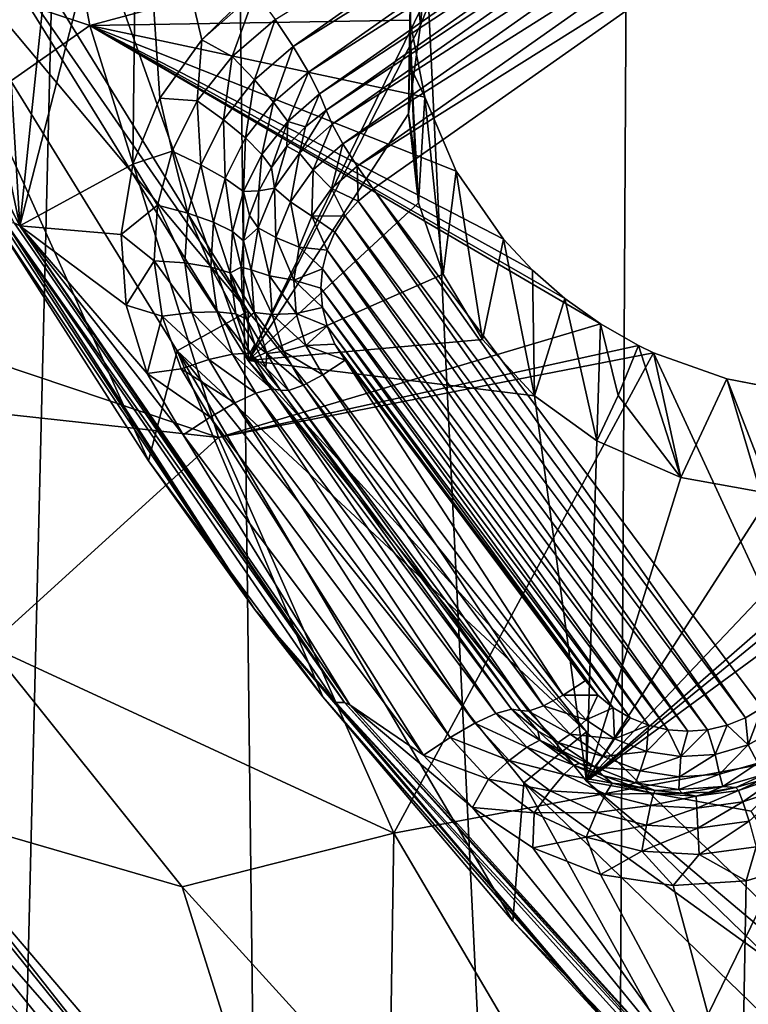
# Model space of a CAD drawing. Header units: metres. Extents: x -25 to 70, y -236 to 25.
# Tile 11 of 256: x -9.63 to -7.84, y -226.93 to -224.52. Entities that reach past the tile are written whole.
import ezdxf

# ---------------------------------------------------------------- set-up
doc = ezdxf.new("R2010")
doc.units = ezdxf.units.M
doc.layers.add('solid_10481002', color=7, linetype='CONTINUOUS')

msp = doc.modelspace()

# ---------------------------------------------------------------- linework, layer by layer
at = {"layer": 'solid_10481002'}
for points in [[(-9.742725, -232.368683, 242.191055), (-9.241827, -211.757874, 326.491302), (-10.32458, -210.880234, 326.272522)], [(-9.742725, -232.368683, 242.191055), (-8.985071, -232.939255, 242.333298), (-9.241827, -211.757874, 326.491302)], [(-8.192473, -233.462189, 242.463654), (-8.077446, -212.536407, 326.685394), (-9.241827, -211.757874, 326.491302)], [(-8.985071, -232.939255, 242.333298), (-8.192473, -233.462189, 242.463654), (-9.241827, -211.757874, 326.491302)], [(-8.192473, -233.462189, 242.463654), (-7.368227, -233.935593, 242.581665), (-8.077446, -212.536407, 326.685394)], [(-7.368227, -233.935593, 242.581665), (-6.843808, -213.207275, 326.852631), (-8.077446, -212.536407, 326.685394)], [(-10.577964, -224.158936, 235.03154), (-9.653846, -223.49324, 234.196411), (-9.456491, -224.530609, 234.455048)], [(-9.456491, -224.530609, 234.455048), (-9.653846, -223.49324, 234.196411), (-8.666636, -224.318314, 233.986969)], [(-9.182152, -224.565979, 231.380295), (-9.339449, -223.898987, 231.214005), (-8.103075, -223.509186, 231.116806)], [(-9.050463, -224.449295, 231.351212), (-9.182152, -224.565979, 231.380295), (-8.103075, -223.509186, 231.116806)], [(-10.285816, -223.747253, 231.239914), (-10.270796, -223.756165, 231.178391), (-9.627599, -225.021683, 231.493927)], [(-9.641712, -225.014572, 231.555893), (-10.285816, -223.747253, 231.239914), (-9.627599, -225.021683, 231.493927)], [(-9.867597, -223.887543, 231.211151), (-9.627599, -225.021683, 231.493927), (-10.270796, -223.756165, 231.178391)], [(-8.958588, -224.582626, 231.339172), (-9.002769, -224.515701, 231.356232), (-7.906866, -223.841202, 231.154312)], [(-8.958588, -224.582626, 231.339172), (-7.906866, -223.841202, 231.154312), (-7.869548, -223.903595, 231.116394)], [(-9.867597, -223.887543, 231.211151), (-9.693659, -223.929993, 231.221725), (-9.627599, -225.021683, 231.493927)], [(-9.514134, -223.933777, 231.222672), (-9.339449, -223.898987, 231.214005), (-9.627599, -225.021683, 231.493927)], [(-9.351357, -224.870621, 231.456253), (-9.627599, -225.021683, 231.493927), (-9.339449, -223.898987, 231.214005)], [(-9.284524, -224.709122, 231.415985), (-9.351357, -224.870621, 231.456253), (-9.339449, -223.898987, 231.214005)], [(-9.182152, -224.565979, 231.380295), (-9.284524, -224.709122, 231.415985), (-9.339449, -223.898987, 231.214005)], [(-8.92127, -224.64502, 231.301254), (-8.958588, -224.582626, 231.339172), (-7.869548, -223.903595, 231.116394)], [(-8.92127, -224.64502, 231.301254), (-7.869548, -223.903595, 231.116394), (-7.84188, -223.956787, 231.060471)], [(-9.693659, -223.929993, 231.221725), (-9.514134, -223.933777, 231.222672), (-9.627599, -225.021683, 231.493927)], [(-8.893602, -224.698212, 231.245331), (-8.92127, -224.64502, 231.301254), (-7.84188, -223.956787, 231.060471)], [(-8.893602, -224.698212, 231.245331), (-7.84188, -223.956787, 231.060471), (-7.825968, -223.996674, 230.991013)], [(-8.893602, -224.698212, 231.245331), (-7.825968, -223.996674, 230.991013), (-8.87769, -224.738098, 231.175873)], [(-8.87769, -224.738098, 231.175873), (-7.825968, -223.996674, 230.991013), (-7.811432, -224.031418, 230.934387)], [(-8.863154, -224.772842, 231.119247), (-8.87769, -224.738098, 231.175873), (-7.811432, -224.031418, 230.934387)], [(-8.863154, -224.772842, 231.119247), (-7.811432, -224.031418, 230.934387), (-7.785167, -224.078964, 230.893127)], [(-8.836889, -224.820389, 231.077988), (-8.863154, -224.772842, 231.119247), (-7.785167, -224.078964, 230.893127)], [(-8.836889, -224.820389, 231.077988), (-7.785167, -224.078964, 230.893127), (-7.750251, -224.133698, 230.872238)], [(-9.068924, -225.230865, 233.411484), (-9.761904, -224.109909, 233.132004), (-9.951563, -224.176544, 233.148621)], [(-9.761904, -224.230865, 232.646851), (-9.761904, -224.109909, 233.132004), (-9.068924, -225.230865, 233.411484)], [(-8.801973, -224.875122, 231.057098), (-8.836889, -224.820389, 231.077988), (-7.750251, -224.133698, 230.872238)], [(-8.801973, -224.875122, 231.057098), (-7.750251, -224.133698, 230.872238), (-7.710786, -224.189209, 230.874115)], [(-8.666636, -224.318314, 233.986969), (-8.611403, -224.123932, 233.896225), (-8.646633, -224.529938, 232.72142)], [(-8.611403, -224.123932, 233.896225), (-8.565169, -224.325592, 232.670471), (-8.646633, -224.529938, 232.72142)], [(-10.577964, -224.158936, 235.03154), (-9.456491, -224.530609, 234.455048), (-10.326767, -225.141281, 235.275757)], [(-9.951563, -224.176544, 233.148621), (-9.699533, -224.993225, 231.77951), (-9.312508, -225.597122, 231.930084)], [(-9.24279, -225.327972, 233.435699), (-9.951563, -224.176544, 233.148621), (-9.312508, -225.597122, 231.930084)], [(-9.068924, -225.230865, 233.411484), (-9.951563, -224.176544, 233.148621), (-9.24279, -225.327972, 233.435699)], [(-8.801973, -224.875122, 231.057098), (-7.710786, -224.189209, 230.874115), (-8.762508, -224.930634, 231.058975)], [(-8.762508, -224.930634, 231.058975), (-7.710786, -224.189209, 230.874115), (-7.810176, -226.202469, 231.376083)], [(-9.761904, -224.230865, 232.646851), (-9.068924, -225.230865, 233.411484), (-9.068924, -225.351822, 232.926331)], [(-9.440068, -224.305099, 232.665359), (-9.761904, -224.230865, 232.646851), (-9.068924, -225.351822, 232.926331)], [(-9.440068, -224.305099, 232.665359), (-9.068924, -225.351822, 232.926331), (-8.565169, -224.325592, 232.670471)], [(-9.456491, -224.530609, 234.455048), (-8.666636, -224.318314, 233.986969), (-8.673043, -224.517395, 234.060989)], [(-8.646633, -224.529938, 232.72142), (-8.565169, -224.325592, 232.670471), (-9.068924, -225.351822, 232.926331)], [(-8.666636, -224.318314, 233.986969), (-8.646633, -224.529938, 232.72142), (-8.676094, -224.747162, 232.775574)], [(-8.673043, -224.517395, 234.060989), (-8.666636, -224.318314, 233.986969), (-8.676094, -224.747162, 232.775574)], [(-9.108108, -224.606522, 231.378891), (-9.182152, -224.565979, 231.380295), (-9.050463, -224.449295, 231.351212)], [(-9.108108, -224.606522, 231.378891), (-9.050463, -224.449295, 231.351212), (-9.002769, -224.515701, 231.356232)], [(-9.456491, -224.530609, 234.455048), (-8.673043, -224.517395, 234.060989), (-8.636093, -224.706161, 234.114441)], [(-9.108108, -224.606522, 231.378891), (-9.002769, -224.515701, 231.356232), (-9.052913, -224.663956, 231.359451)], [(-9.052913, -224.663956, 231.359451), (-9.002769, -224.515701, 231.356232), (-8.958588, -224.582626, 231.339172)], [(-8.658728, -224.859787, 233.118683), (-8.673043, -224.517395, 234.060989), (-8.676094, -224.747162, 232.775574)], [(-8.658728, -224.859787, 233.118683), (-8.669144, -224.636398, 233.742218), (-8.673043, -224.517395, 234.060989)], [(-8.636093, -224.706161, 234.114441), (-8.673043, -224.517395, 234.060989), (-8.669144, -224.636398, 233.742218)], [(-9.141116, -225.540146, 234.706757), (-10.326767, -225.141281, 235.275757), (-9.456491, -224.530609, 234.455048)], [(-9.456491, -224.530609, 234.455048), (-8.636093, -224.706161, 234.114441), (-8.558873, -224.887375, 234.149368)], [(-9.456491, -224.530609, 234.455048), (-8.558873, -224.887375, 234.149368), (-8.443457, -225.054321, 234.164383)], [(-9.456491, -224.530609, 234.455048), (-8.443457, -225.054321, 234.164383), (-8.372348, -225.130127, 234.164139)], [(-9.456491, -224.530609, 234.455048), (-8.372348, -225.130127, 234.164139), (-8.292934, -225.199554, 234.158615)], [(-9.456491, -224.530609, 234.455048), (-8.292934, -225.199554, 234.158615), (-8.206052, -225.261459, 234.147873)], [(-9.141116, -225.540146, 234.706757), (-9.456491, -224.530609, 234.455048), (-8.206052, -225.261459, 234.147873)], [(-8.676094, -224.747162, 232.775574), (-8.646633, -224.529938, 232.72142), (-9.068924, -225.351822, 232.926331)], [(-9.193161, -224.715546, 231.406067), (-9.284524, -224.709122, 231.415985), (-9.182152, -224.565979, 231.380295)], [(-9.193161, -224.715546, 231.406067), (-9.182152, -224.565979, 231.380295), (-9.108108, -224.606522, 231.378891)], [(-9.052913, -224.663956, 231.359451), (-8.958588, -224.582626, 231.339172), (-9.006291, -224.718323, 231.319534)], [(-9.006291, -224.718323, 231.319534), (-8.958588, -224.582626, 231.339172), (-8.92127, -224.64502, 231.301254)], [(-9.193161, -224.715546, 231.406067), (-9.108108, -224.606522, 231.378891), (-9.129073, -224.761581, 231.383789)], [(-9.108108, -224.606522, 231.378891), (-9.052913, -224.663956, 231.359451), (-9.129073, -224.761581, 231.383789)], [(-8.664233, -224.753571, 233.416168), (-8.651896, -224.964966, 232.82988), (-8.669144, -224.636398, 233.742218)], [(-8.636093, -224.706161, 234.114441), (-8.669144, -224.636398, 233.742218), (-8.651896, -224.964966, 232.82988)], [(-8.658728, -224.859787, 233.118683), (-8.664233, -224.753571, 233.416168), (-8.669144, -224.636398, 233.742218)], [(-9.129073, -224.761581, 231.383789), (-9.052913, -224.663956, 231.359451), (-9.07494, -224.80632, 231.341476)], [(-9.052913, -224.663956, 231.359451), (-9.006291, -224.718323, 231.319534), (-9.07494, -224.80632, 231.341476)], [(-9.006291, -224.718323, 231.319534), (-8.92127, -224.64502, 231.301254), (-8.971726, -224.765564, 231.262115)], [(-8.971726, -224.765564, 231.262115), (-8.92127, -224.64502, 231.301254), (-8.893602, -224.698212, 231.245331)], [(-9.254661, -224.838577, 231.436737), (-9.351357, -224.870621, 231.456253), (-9.284524, -224.709122, 231.415985)], [(-9.254661, -224.838577, 231.436737), (-9.284524, -224.709122, 231.415985), (-9.193161, -224.715546, 231.406067)], [(-9.254661, -224.838577, 231.436737), (-9.193161, -224.715546, 231.406067), (-9.184142, -224.87175, 231.411255)], [(-9.193161, -224.715546, 231.406067), (-9.129073, -224.761581, 231.383789), (-9.184142, -224.87175, 231.411255)], [(-8.928584, -224.779175, 231.186111), (-8.971726, -224.765564, 231.262115), (-8.893602, -224.698212, 231.245331)], [(-8.928584, -224.779175, 231.186111), (-8.893602, -224.698212, 231.245331), (-8.87769, -224.738098, 231.175873)], [(-8.636093, -224.706161, 234.114441), (-8.651896, -224.964966, 232.82988), (-8.590701, -225.140045, 232.873535)], [(-8.558873, -224.887375, 234.149368), (-8.636093, -224.706161, 234.114441), (-8.590701, -225.140045, 232.873535)], [(-9.07494, -224.80632, 231.341476), (-9.006291, -224.718323, 231.319534), (-9.034805, -224.84642, 231.282288)], [(-9.006291, -224.718323, 231.319534), (-8.971726, -224.765564, 231.262115), (-9.034805, -224.84642, 231.282288)], [(-8.942712, -224.843399, 231.136826), (-8.87769, -224.738098, 231.175873), (-8.863154, -224.772842, 231.119247)], [(-8.942712, -224.843399, 231.136826), (-8.928584, -224.779175, 231.186111), (-8.87769, -224.738098, 231.175873)], [(-9.184142, -224.87175, 231.411255), (-9.129073, -224.761581, 231.383789), (-9.124578, -224.905624, 231.366226)], [(-9.129073, -224.761581, 231.383789), (-9.07494, -224.80632, 231.341476), (-9.124578, -224.905624, 231.366226)], [(-8.651896, -224.964966, 232.82988), (-8.676094, -224.747162, 232.775574), (-9.068924, -225.351822, 232.926331)], [(-9.011723, -224.878784, 231.210938), (-9.034805, -224.84642, 231.282288), (-8.971726, -224.765564, 231.262115)], [(-8.973518, -224.82634, 231.197861), (-9.011723, -224.878784, 231.210938), (-8.971726, -224.765564, 231.262115)], [(-8.928584, -224.779175, 231.186111), (-8.973518, -224.82634, 231.197861), (-8.971726, -224.765564, 231.262115)], [(-8.658728, -224.859787, 233.118683), (-8.676094, -224.747162, 232.775574), (-8.651896, -224.964966, 232.82988)], [(-8.658728, -224.859787, 233.118683), (-8.651896, -224.964966, 232.82988), (-8.664233, -224.753571, 233.416168)], [(-8.942712, -224.843399, 231.136826), (-8.973518, -224.82634, 231.197861), (-8.928584, -224.779175, 231.186111)], [(-8.942712, -224.843399, 231.136826), (-8.863154, -224.772842, 231.119247), (-8.90906, -224.884384, 231.093948)], [(-8.90906, -224.884384, 231.093948), (-8.863154, -224.772842, 231.119247), (-8.836889, -224.820389, 231.077988)], [(-9.052771, -225.960785, 231.93808), (-9.699533, -224.993225, 231.77951), (-9.805727, -224.809555, 231.651047)], [(-9.052771, -225.960785, 231.93808), (-9.805727, -224.809555, 231.651047), (-9.664697, -225.011276, 231.623932)], [(-9.124578, -224.905624, 231.366226), (-9.07494, -224.80632, 231.341476), (-9.080416, -224.937668, 231.305023)], [(-9.07494, -224.80632, 231.341476), (-9.034805, -224.84642, 231.282288), (-9.080416, -224.937668, 231.305023)], [(-9.004093, -224.929367, 231.158264), (-9.011723, -224.878784, 231.210938), (-8.973518, -224.82634, 231.197861)], [(-9.004093, -224.929367, 231.158264), (-8.973518, -224.82634, 231.197861), (-8.942712, -224.843399, 231.136826)], [(-8.90906, -224.884384, 231.093948), (-8.836889, -224.820389, 231.077988), (-8.864326, -224.93042, 231.070877)], [(-8.864326, -224.93042, 231.070877), (-8.836889, -224.820389, 231.077988), (-8.801973, -224.875122, 231.057098)], [(-9.290241, -224.970886, 231.469727), (-9.351357, -224.870621, 231.456253), (-9.254661, -224.838577, 231.436737)], [(-9.290241, -224.970886, 231.469727), (-9.254661, -224.838577, 231.436737), (-9.216002, -224.990219, 231.440796)], [(-9.254661, -224.838577, 231.436737), (-9.184142, -224.87175, 231.411255), (-9.216002, -224.990219, 231.440796)], [(-9.042544, -224.935638, 231.225113), (-9.080416, -224.937668, 231.305023), (-9.034805, -224.84642, 231.282288)], [(-9.011723, -224.878784, 231.210938), (-9.042544, -224.935638, 231.225113), (-9.034805, -224.84642, 231.282288)], [(-9.004093, -224.929367, 231.158264), (-8.942712, -224.843399, 231.136826), (-8.964744, -224.962372, 231.113388)], [(-8.942712, -224.843399, 231.136826), (-8.90906, -224.884384, 231.093948), (-8.964744, -224.962372, 231.113388)], [(-9.351357, -224.870621, 231.456253), (-9.379436, -225.042633, 231.499146), (-9.627599, -225.021683, 231.493927)], [(-9.290241, -224.970886, 231.469727), (-9.379436, -225.042633, 231.499146), (-9.351357, -224.870621, 231.456253)], [(-9.216002, -224.990219, 231.440796), (-9.184142, -224.87175, 231.411255), (-9.153296, -225.012405, 231.392853)], [(-9.184142, -224.87175, 231.411255), (-9.124578, -224.905624, 231.366226), (-9.153296, -225.012405, 231.392853)], [(-9.004093, -224.929367, 231.158264), (-9.042544, -224.935638, 231.225113), (-9.011723, -224.878784, 231.210938)], [(-8.964744, -224.962372, 231.113388), (-8.90906, -224.884384, 231.093948), (-8.912435, -224.997803, 231.087677)], [(-8.90906, -224.884384, 231.093948), (-8.864326, -224.93042, 231.070877), (-8.912435, -224.997803, 231.087677)], [(-8.864326, -224.93042, 231.070877), (-8.801973, -224.875122, 231.057098), (-8.799099, -224.960907, 231.066513)], [(-8.801973, -224.875122, 231.057098), (-8.762508, -224.930634, 231.058975), (-8.799099, -224.960907, 231.066513)], [(-9.153296, -225.012405, 231.392853), (-9.124578, -224.905624, 231.366226), (-9.106804, -225.035782, 231.329498)], [(-9.124578, -224.905624, 231.366226), (-9.080416, -224.937668, 231.305023), (-9.106804, -225.035782, 231.329498)], [(-8.558873, -224.887375, 234.149368), (-8.590701, -225.140045, 232.873535), (-8.494726, -225.299774, 232.913361)], [(-8.443457, -225.054321, 234.164383), (-8.558873, -224.887375, 234.149368), (-8.494726, -225.299774, 232.913361)], [(-9.04422, -225.026428, 231.182465), (-9.042544, -224.935638, 231.225113), (-9.004093, -224.929367, 231.158264)], [(-9.04422, -225.026428, 231.182465), (-9.004093, -224.929367, 231.158264), (-9.001145, -225.05043, 231.135345)], [(-9.004093, -224.929367, 231.158264), (-8.964744, -224.962372, 231.113388), (-9.001145, -225.05043, 231.135345)], [(-8.912435, -224.997803, 231.087677), (-8.864326, -224.93042, 231.070877), (-8.830771, -224.99675, 231.075455)], [(-8.864326, -224.93042, 231.070877), (-8.799099, -224.960907, 231.066513), (-8.830771, -224.99675, 231.075455)], [(-8.799099, -224.960907, 231.066513), (-8.762508, -224.930634, 231.058975), (-7.85115, -226.226883, 231.382156)], [(-8.762508, -224.930634, 231.058975), (-7.810176, -226.202469, 231.376083), (-7.85115, -226.226883, 231.382156)], [(-9.080066, -225.058533, 231.255753), (-9.106804, -225.035782, 231.329498), (-9.080416, -224.937668, 231.305023)], [(-9.042544, -224.935638, 231.225113), (-9.065456, -224.995895, 231.240143), (-9.080416, -224.937668, 231.305023)], [(-9.065456, -224.995895, 231.240143), (-9.080066, -225.058533, 231.255753), (-9.080416, -224.937668, 231.305023)], [(-9.04422, -225.026428, 231.182465), (-9.065456, -224.995895, 231.240143), (-9.042544, -224.935638, 231.225113)], [(-6.277115, -224.942551, 232.824295), (-7.150802, -225.491455, 232.961151), (-8.239919, -226.382172, 233.183228)], [(-7.836515, -226.455627, 233.201538), (-6.277115, -224.942551, 232.824295), (-8.239919, -226.382172, 233.183228)], [(-9.298537, -225.107376, 231.503754), (-9.379436, -225.042633, 231.499146), (-9.290241, -224.970886, 231.469727)], [(-9.298537, -225.107376, 231.503754), (-9.290241, -224.970886, 231.469727), (-9.223432, -225.112442, 231.471268)], [(-9.290241, -224.970886, 231.469727), (-9.216002, -224.990219, 231.440796), (-9.223432, -225.112442, 231.471268)], [(-8.590701, -225.140045, 232.873535), (-8.651896, -224.964966, 232.82988), (-9.068924, -225.351822, 232.926331)], [(-9.001145, -225.05043, 231.135345), (-8.964744, -224.962372, 231.113388), (-8.943884, -225.073868, 231.106644)], [(-8.964744, -224.962372, 231.113388), (-8.912435, -224.997803, 231.087677), (-8.943884, -225.073868, 231.106644)], [(-8.830771, -224.99675, 231.075455), (-8.799099, -224.960907, 231.066513), (-7.896074, -226.245041, 231.386688)], [(-8.799099, -224.960907, 231.066513), (-7.85115, -226.226883, 231.382156), (-7.896074, -226.245041, 231.386688)], [(-9.052771, -225.960785, 231.93808), (-9.312508, -225.597122, 231.930084), (-9.699533, -224.993225, 231.77951)], [(-9.223432, -225.112442, 231.471268), (-9.216002, -224.990219, 231.440796), (-9.159991, -225.122574, 231.420319)], [(-9.216002, -224.990219, 231.440796), (-9.153296, -225.012405, 231.392853), (-9.159991, -225.122574, 231.420319)], [(-9.04422, -225.026428, 231.182465), (-9.080066, -225.058533, 231.255753), (-9.065456, -224.995895, 231.240143)], [(-8.943884, -225.073868, 231.106644), (-8.912435, -224.997803, 231.087677), (-8.875128, -225.080978, 231.096451)], [(-8.912435, -224.997803, 231.087677), (-8.830771, -224.99675, 231.075455), (-8.856395, -225.037186, 231.085541)], [(-8.912435, -224.997803, 231.087677), (-8.856395, -225.037186, 231.085541), (-8.875128, -225.080978, 231.096451)], [(-8.856395, -225.037186, 231.085541), (-8.830771, -224.99675, 231.075455), (-7.943628, -226.25618, 231.389465)], [(-8.830771, -224.99675, 231.075455), (-7.896074, -226.245041, 231.386688), (-7.943628, -226.25618, 231.389465)], [(-9.664697, -225.011276, 231.623932), (-9.641712, -225.014572, 231.555893), (-8.832637, -226.189468, 231.848831)], [(-8.853693, -226.18898, 231.917572), (-9.664697, -225.011276, 231.623932), (-8.832637, -226.189468, 231.848831)], [(-9.052771, -225.960785, 231.93808), (-9.664697, -225.011276, 231.623932), (-8.853693, -226.18898, 231.917572)], [(-8.832637, -226.189468, 231.848831), (-9.641712, -225.014572, 231.555893), (-9.627599, -225.021683, 231.493927)], [(-9.227448, -225.533554, 231.621536), (-8.819703, -226.19487, 231.786423), (-9.627599, -225.021683, 231.493927)], [(-8.832637, -226.189468, 231.848831), (-9.627599, -225.021683, 231.493927), (-8.819703, -226.19487, 231.786423)], [(-9.315534, -225.383102, 231.58403), (-9.227448, -225.533554, 231.621536), (-9.627599, -225.021683, 231.493927)], [(-9.367308, -225.216263, 231.542435), (-9.315534, -225.383102, 231.58403), (-9.627599, -225.021683, 231.493927)], [(-9.379436, -225.042633, 231.499146), (-9.367308, -225.216263, 231.542435), (-9.627599, -225.021683, 231.493927)], [(-9.159991, -225.122574, 231.420319), (-9.153296, -225.012405, 231.392853), (-9.112957, -225.137024, 231.354736)], [(-9.153296, -225.012405, 231.392853), (-9.106804, -225.035782, 231.329498), (-9.112957, -225.137024, 231.354736)], [(-9.061081, -225.12973, 231.208221), (-9.080066, -225.058533, 231.255753), (-9.04422, -225.026428, 231.182465)], [(-9.061081, -225.12973, 231.208221), (-9.04422, -225.026428, 231.182465), (-9.016441, -225.144135, 231.158707)], [(-9.04422, -225.026428, 231.182465), (-9.001145, -225.05043, 231.135345), (-9.016441, -225.144135, 231.158707)], [(-9.298537, -225.107376, 231.503754), (-9.367308, -225.216263, 231.542435), (-9.379436, -225.042633, 231.499146)], [(-9.086123, -225.122498, 231.271713), (-9.112957, -225.137024, 231.354736), (-9.106804, -225.035782, 231.329498)], [(-9.080066, -225.058533, 231.255753), (-9.086123, -225.122498, 231.271713), (-9.106804, -225.035782, 231.329498)], [(-9.016441, -225.144135, 231.158707), (-9.001145, -225.05043, 231.135345), (-8.957099, -225.154831, 231.126831)], [(-9.001145, -225.05043, 231.135345), (-8.943884, -225.073868, 231.106644), (-8.957099, -225.154831, 231.126831)], [(-8.875128, -225.080978, 231.096451), (-8.856395, -225.037186, 231.085541), (-7.992347, -226.259933, 231.390396)], [(-8.856395, -225.037186, 231.085541), (-7.943628, -226.25618, 231.389465), (-7.992347, -226.259933, 231.390396)], [(-8.443457, -225.054321, 234.164383), (-8.494726, -225.299774, 232.913361), (-8.367833, -225.437683, 232.947739)], [(-8.372348, -225.130127, 234.164139), (-8.443457, -225.054321, 234.164383), (-8.367833, -225.437683, 232.947739)], [(-9.061081, -225.12973, 231.208221), (-9.086123, -225.122498, 231.271713), (-9.080066, -225.058533, 231.255753)], [(-8.957099, -225.154831, 231.126831), (-8.943884, -225.073868, 231.106644), (-8.886518, -225.126984, 231.107925)], [(-8.943884, -225.073868, 231.106644), (-8.875128, -225.080978, 231.096451), (-8.886518, -225.126984, 231.107925)], [(-8.886518, -225.126984, 231.107925), (-8.875128, -225.080978, 231.096451), (-8.04096, -226.256226, 231.389481)], [(-8.875128, -225.080978, 231.096451), (-7.992347, -226.259933, 231.390396), (-8.04096, -226.256226, 231.389481)], [(-9.27923, -225.242828, 231.537537), (-9.367308, -225.216263, 231.542435), (-9.298537, -225.107376, 231.503754)], [(-9.298537, -225.107376, 231.503754), (-9.223432, -225.112442, 231.471268), (-9.206142, -225.233719, 231.501511)], [(-9.27923, -225.242828, 231.537537), (-9.298537, -225.107376, 231.503754), (-9.206142, -225.233719, 231.501511)], [(-9.223432, -225.112442, 231.471268), (-9.159991, -225.122574, 231.420319), (-9.144408, -225.231888, 231.447571)], [(-9.206142, -225.233719, 231.501511), (-9.223432, -225.112442, 231.471268), (-9.144408, -225.231888, 231.447571)], [(-9.159991, -225.122574, 231.420319), (-9.112957, -225.137024, 231.354736), (-9.098638, -225.237473, 231.379776)], [(-9.144408, -225.231888, 231.447571), (-9.159991, -225.122574, 231.420319), (-9.098638, -225.237473, 231.379776)], [(-9.086123, -225.122498, 231.271713), (-9.083524, -225.186676, 231.287704), (-9.112957, -225.137024, 231.354736)], [(-9.05383, -225.23407, 231.234238), (-9.083524, -225.186676, 231.287704), (-9.086123, -225.122498, 231.271713)], [(-9.05383, -225.23407, 231.234238), (-9.086123, -225.122498, 231.271713), (-9.061081, -225.12973, 231.208221)], [(-8.957099, -225.154831, 231.126831), (-8.886518, -225.126984, 231.107925), (-8.890336, -225.174164, 231.11969)], [(-8.890336, -225.174164, 231.11969), (-8.886518, -225.126984, 231.107925), (-8.088373, -226.245178, 231.386719)], [(-8.886518, -225.126984, 231.107925), (-8.04096, -226.256226, 231.389481), (-8.088373, -226.245178, 231.386719)], [(-9.141116, -225.540146, 234.706757), (-10.141057, -225.430862, 235.281555), (-10.326767, -225.141281, 235.275757)], [(-9.072313, -225.249985, 231.303497), (-9.098638, -225.237473, 231.379776), (-9.112957, -225.137024, 231.354736)], [(-9.083524, -225.186676, 231.287704), (-9.072313, -225.249985, 231.303497), (-9.112957, -225.137024, 231.354736)], [(-8.494726, -225.299774, 232.913361), (-8.590701, -225.140045, 232.873535), (-9.068924, -225.351822, 232.926331)], [(-9.061081, -225.12973, 231.208221), (-9.016441, -225.144135, 231.158707), (-9.009864, -225.2388, 231.182312)], [(-9.05383, -225.23407, 231.234238), (-9.061081, -225.12973, 231.208221), (-9.009864, -225.2388, 231.182312)], [(-9.016441, -225.144135, 231.158707), (-8.957099, -225.154831, 231.126831), (-8.951416, -225.236603, 231.147217)], [(-9.009864, -225.2388, 231.182312), (-9.016441, -225.144135, 231.158707), (-8.951416, -225.236603, 231.147217)], [(-8.292934, -225.199554, 234.158615), (-8.372348, -225.130127, 234.164139), (-8.367833, -225.437683, 232.947739)], [(-8.957099, -225.154831, 231.126831), (-8.890336, -225.174164, 231.11969), (-8.88647, -225.221436, 231.13147)], [(-8.951416, -225.236603, 231.147217), (-8.957099, -225.154831, 231.126831), (-8.88647, -225.221436, 231.13147)], [(-8.890336, -225.174164, 231.11969), (-8.088373, -226.245178, 231.386719), (-8.133513, -226.227005, 231.382187)], [(-8.88647, -225.221436, 231.13147), (-8.890336, -225.174164, 231.11969), (-8.133513, -226.227005, 231.382187)], [(-9.05383, -225.23407, 231.234238), (-9.072313, -225.249985, 231.303497), (-9.083524, -225.186676, 231.287704)], [(-8.292934, -225.199554, 234.158615), (-8.367833, -225.437683, 232.947739), (-8.215126, -225.548264, 232.975311)], [(-8.206052, -225.261459, 234.147873), (-8.292934, -225.199554, 234.158615), (-8.215126, -225.548264, 232.975311)], [(-9.27923, -225.242828, 231.537537), (-9.315534, -225.383102, 231.58403), (-9.367308, -225.216263, 231.542435)], [(-8.951416, -225.236603, 231.147217), (-8.88647, -225.221436, 231.13147), (-8.874979, -225.267578, 231.142975)], [(-8.88647, -225.221436, 231.13147), (-8.133513, -226.227005, 231.382187), (-8.175189, -226.202133, 231.375992)], [(-8.874979, -225.267578, 231.142975), (-8.88647, -225.221436, 231.13147), (-8.175189, -226.202133, 231.375992)], [(-9.23306, -225.372009, 231.569748), (-9.315534, -225.383102, 231.58403), (-9.27923, -225.242828, 231.537537)], [(-9.27923, -225.242828, 231.537537), (-9.206142, -225.233719, 231.501511), (-9.1648, -225.349396, 231.53035)], [(-9.23306, -225.372009, 231.569748), (-9.27923, -225.242828, 231.537537), (-9.1648, -225.349396, 231.53035)], [(-8.239919, -226.261215, 233.668381), (-9.068924, -225.230865, 233.411484), (-9.24279, -225.327972, 233.435699)], [(-9.206142, -225.233719, 231.501511), (-9.144408, -225.231888, 231.447571), (-9.107143, -225.336166, 231.473572)], [(-9.1648, -225.349396, 231.53035), (-9.206142, -225.233719, 231.501511), (-9.107143, -225.336166, 231.473572)], [(-9.144408, -225.231888, 231.447571), (-9.098638, -225.237473, 231.379776), (-9.064396, -225.333282, 231.403671)], [(-9.107143, -225.336166, 231.473572), (-9.144408, -225.231888, 231.447571), (-9.064396, -225.333282, 231.403671)], [(-9.052684, -225.311325, 231.318787), (-9.064396, -225.333282, 231.403671), (-9.098638, -225.237473, 231.379776)], [(-9.072313, -225.249985, 231.303497), (-9.052684, -225.311325, 231.318787), (-9.098638, -225.237473, 231.379776)], [(-9.022832, -225.334229, 231.259216), (-9.072313, -225.249985, 231.303497), (-9.05383, -225.23407, 231.234238)], [(-9.068924, -225.351822, 232.926331), (-9.068924, -225.230865, 233.411484), (-8.239919, -226.261215, 233.668381)], [(-9.05383, -225.23407, 231.234238), (-9.009864, -225.2388, 231.182312), (-8.981743, -225.329651, 231.204971)], [(-9.022832, -225.334229, 231.259216), (-9.05383, -225.23407, 231.234238), (-8.981743, -225.329651, 231.204971)], [(-9.009864, -225.2388, 231.182312), (-8.951416, -225.236603, 231.147217), (-8.927121, -225.315109, 231.166794)], [(-8.981743, -225.329651, 231.204971), (-9.009864, -225.2388, 231.182312), (-8.927121, -225.315109, 231.166794)], [(-8.927121, -225.315109, 231.166794), (-8.951416, -225.236603, 231.147217), (-8.874979, -225.267578, 231.142975)], [(-9.141116, -225.540146, 234.706757), (-8.206052, -225.261459, 234.147873), (-8.112449, -225.314926, 234.132004)], [(-9.022832, -225.334229, 231.259216), (-9.052684, -225.311325, 231.318787), (-9.072313, -225.249985, 231.303497)], [(-8.927121, -225.315109, 231.166794), (-8.874979, -225.267578, 231.142975), (-8.856274, -225.311157, 231.153854)], [(-8.874979, -225.267578, 231.142975), (-8.175189, -226.202133, 231.375992), (-8.212134, -226.171402, 231.368332)], [(-8.856274, -225.311157, 231.153854), (-8.874979, -225.267578, 231.142975), (-8.212134, -226.171402, 231.368332)], [(-8.206052, -225.261459, 234.147873), (-8.215126, -225.548264, 232.975311), (-8.162869, -225.436844, 233.54277)], [(-8.206052, -225.261459, 234.147873), (-8.162869, -225.436844, 233.54277), (-8.112449, -225.314926, 234.132004)], [(-9.141116, -225.540146, 234.706757), (-8.112449, -225.314926, 234.132004), (-8.076051, -225.332489, 234.124802)], [(-8.367833, -225.437683, 232.947739), (-8.494726, -225.299774, 232.913361), (-9.068924, -225.351822, 232.926331)], [(-9.052684, -225.311325, 231.318787), (-9.02497, -225.369644, 231.333328), (-9.064396, -225.333282, 231.403671)], [(-9.022832, -225.334229, 231.259216), (-9.02497, -225.369644, 231.333328), (-9.052684, -225.311325, 231.318787)], [(-8.981743, -225.329651, 231.204971), (-8.927121, -225.315109, 231.166794), (-8.885431, -225.386398, 231.18457)], [(-8.927121, -225.315109, 231.166794), (-8.856274, -225.311157, 231.153854), (-8.831113, -225.350922, 231.163757)], [(-8.885431, -225.386398, 231.18457), (-8.927121, -225.315109, 231.166794), (-8.831113, -225.350922, 231.163757)], [(-8.856274, -225.311157, 231.153854), (-8.212134, -226.171402, 231.368332), (-8.243327, -226.13591, 231.359482)], [(-8.831113, -225.350922, 231.163757), (-8.856274, -225.311157, 231.153854), (-8.243327, -226.13591, 231.359482)], [(-8.162869, -225.436844, 233.54277), (-8.00912, -225.637909, 232.997665), (-8.112449, -225.314926, 234.132004)], [(-8.076051, -225.332489, 234.124802), (-8.112449, -225.314926, 234.132004), (-8.00912, -225.637909, 232.997665)], [(-9.24279, -225.327972, 233.435699), (-9.312508, -225.597122, 231.930084), (-8.885605, -226.175156, 232.074203)], [(-9.24279, -225.327972, 233.435699), (-8.885605, -226.175156, 232.074203), (-8.420653, -226.724884, 232.211273)], [(-8.39324, -226.385925, 233.699478), (-9.24279, -225.327972, 233.435699), (-8.420653, -226.724884, 232.211273)], [(-8.239919, -226.261215, 233.668381), (-9.24279, -225.327972, 233.435699), (-8.39324, -226.385925, 233.699478)], [(-9.1648, -225.349396, 231.53035), (-9.107143, -225.336166, 231.473572), (-9.04963, -225.431381, 231.497314)], [(-8.711658, -226.509247, 234.94838), (-9.141116, -225.540146, 234.706757), (-8.076051, -225.332489, 234.124802)], [(-9.107143, -225.336166, 231.473572), (-9.064396, -225.333282, 231.403671), (-9.011548, -225.420776, 231.425476)], [(-9.04963, -225.431381, 231.497314), (-9.107143, -225.336166, 231.473572), (-9.011548, -225.420776, 231.425476)], [(-8.989647, -225.423965, 231.346878), (-9.011548, -225.420776, 231.425476), (-9.064396, -225.333282, 231.403671)], [(-9.02497, -225.369644, 231.333328), (-8.989647, -225.423965, 231.346878), (-9.064396, -225.333282, 231.403671)], [(-8.96964, -225.425186, 231.281891), (-9.02497, -225.369644, 231.333328), (-9.022832, -225.334229, 231.259216)], [(-9.022832, -225.334229, 231.259216), (-8.981743, -225.329651, 231.204971), (-8.933489, -225.41217, 231.22554)], [(-8.96964, -225.425186, 231.281891), (-9.022832, -225.334229, 231.259216), (-8.933489, -225.41217, 231.22554)], [(-8.933489, -225.41217, 231.22554), (-8.981743, -225.329651, 231.204971), (-8.885431, -225.386398, 231.18457)], [(-8.711658, -226.509247, 234.94838), (-8.076051, -225.332489, 234.124802), (-7.626584, -226.305847, 234.366531)], [(-7.896639, -225.396011, 234.082291), (-8.076051, -225.332489, 234.124802), (-8.00912, -225.637909, 232.997665)], [(-7.626584, -226.305847, 234.366531), (-8.076051, -225.332489, 234.124802), (-7.896639, -225.396011, 234.082291)], [(-9.23306, -225.372009, 231.569748), (-9.1648, -225.349396, 231.53035), (-9.100993, -225.455032, 231.556686)], [(-9.100993, -225.455032, 231.556686), (-9.1648, -225.349396, 231.53035), (-9.04963, -225.431381, 231.497314)], [(-9.068924, -225.351822, 232.926331), (-8.239919, -226.261215, 233.668381), (-8.239919, -226.382172, 233.183228)], [(-8.367833, -225.437683, 232.947739), (-9.068924, -225.351822, 232.926331), (-8.239919, -226.382172, 233.183228)], [(-8.885431, -225.386398, 231.18457), (-8.831113, -225.350922, 231.163757), (-8.297647, -226.171387, 231.380295)], [(-8.831113, -225.350922, 231.163757), (-8.243327, -226.13591, 231.359482), (-8.297647, -226.171387, 231.380295)], [(-9.161802, -225.489975, 231.599152), (-9.315534, -225.383102, 231.58403), (-9.23306, -225.372009, 231.569748)], [(-9.161802, -225.489975, 231.599152), (-9.227448, -225.533554, 231.621536), (-9.315534, -225.383102, 231.58403)], [(-9.161802, -225.489975, 231.599152), (-9.23306, -225.372009, 231.569748), (-9.100993, -225.455032, 231.556686)], [(-8.96964, -225.425186, 231.281891), (-8.989647, -225.423965, 231.346878), (-9.02497, -225.369644, 231.333328)], [(-8.933489, -225.41217, 231.22554), (-8.885431, -225.386398, 231.18457), (-8.345703, -226.197159, 231.421249)], [(-8.885431, -225.386398, 231.18457), (-8.297647, -226.171387, 231.380295), (-8.345703, -226.197159, 231.421249)], [(-8.96964, -225.425186, 231.281891), (-8.933489, -225.41217, 231.22554), (-8.381854, -226.210175, 231.477615)], [(-8.933489, -225.41217, 231.22554), (-8.345703, -226.197159, 231.421249), (-8.381854, -226.210175, 231.477615)], [(-7.896639, -225.396011, 234.082291), (-8.00912, -225.637909, 232.997665), (-7.787098, -225.677841, 233.007614)], [(-7.783346, -225.418152, 234.050156), (-7.896639, -225.396011, 234.082291), (-7.787098, -225.677841, 233.007614)], [(-6.710097, -225.626221, 233.812057), (-7.896639, -225.396011, 234.082291), (-7.783346, -225.418152, 234.050156)], [(-6.710097, -225.626221, 233.812057), (-7.626584, -226.305847, 234.366531), (-7.896639, -225.396011, 234.082291)], [(-9.141116, -225.540146, 234.706757), (-9.703423, -226.050735, 235.29718), (-10.141057, -225.430862, 235.281555)], [(-9.100993, -225.455032, 231.556686), (-9.04963, -225.431381, 231.497314), (-8.513208, -226.240021, 231.752396)], [(-9.04963, -225.431381, 231.497314), (-9.011548, -225.420776, 231.425476), (-8.461844, -226.21637, 231.693039)], [(-9.04963, -225.431381, 231.497314), (-8.461844, -226.21637, 231.693039), (-8.513208, -226.240021, 231.752396)], [(-9.011548, -225.420776, 231.425476), (-8.423763, -226.20575, 231.621201), (-8.461844, -226.21637, 231.693039)], [(-8.989647, -225.423965, 231.346878), (-8.423763, -226.20575, 231.621201), (-9.011548, -225.420776, 231.425476)], [(-8.989647, -225.423965, 231.346878), (-8.401861, -226.208954, 231.542587), (-8.423763, -226.20575, 231.621201)], [(-8.96964, -225.425186, 231.281891), (-8.401861, -226.208954, 231.542587), (-8.989647, -225.423965, 231.346878)], [(-8.96964, -225.425186, 231.281891), (-8.381854, -226.210175, 231.477615), (-8.401861, -226.208954, 231.542587)], [(-8.367833, -225.437683, 232.947739), (-8.239919, -226.382172, 233.183228), (-8.215126, -225.548264, 232.975311)], [(-8.162869, -225.436844, 233.54277), (-8.215126, -225.548264, 232.975311), (-8.00912, -225.637909, 232.997665)], [(-9.161802, -225.489975, 231.599152), (-9.100993, -225.455032, 231.556686), (-8.574017, -226.274963, 231.794876)], [(-9.100993, -225.455032, 231.556686), (-8.513208, -226.240021, 231.752396), (-8.574017, -226.274963, 231.794876)], [(-9.161802, -225.489975, 231.599152), (-8.639663, -226.318542, 231.817261), (-9.227448, -225.533554, 231.621536)], [(-9.161802, -225.489975, 231.599152), (-8.574017, -226.274963, 231.794876), (-8.639663, -226.318542, 231.817261)], [(-7.150802, -225.491455, 232.961151), (-7.345458, -225.602493, 232.988831), (-8.239919, -226.382172, 233.183228)], [(-9.227448, -225.533554, 231.621536), (-8.639663, -226.318542, 231.817261), (-8.819703, -226.19487, 231.786423)], [(-8.711658, -226.509247, 234.94838), (-9.703423, -226.050735, 235.29718), (-9.141116, -225.540146, 234.706757)], [(-8.00912, -225.637909, 232.997665), (-8.215126, -225.548264, 232.975311), (-8.239919, -226.382172, 233.183228)], [(-9.052771, -225.960785, 231.93808), (-8.885605, -226.175156, 232.074203), (-9.312508, -225.597122, 231.930084)], [(-7.345458, -225.602493, 232.988831), (-7.561632, -225.665817, 233.004623), (-8.239919, -226.382172, 233.183228)], [(-7.787098, -225.677841, 233.007614), (-8.00912, -225.637909, 232.997665), (-8.239919, -226.382172, 233.183228)], [(-7.561632, -225.665817, 233.004623), (-7.787098, -225.677841, 233.007614), (-8.239919, -226.382172, 233.183228)], [(-8.157047, -227.011368, 232.200012), (-8.885605, -226.175156, 232.074203), (-9.052771, -225.960785, 231.93808)], [(-8.157047, -227.011368, 232.200012), (-9.052771, -225.960785, 231.93808), (-8.853693, -226.18898, 231.917572)], [(-9.910506, -226.442993, 232.580017), (-9.703423, -226.050735, 235.29718), (-9.229967, -226.640854, 235.316086)], [(-8.711658, -226.509247, 234.94838), (-9.229967, -226.640854, 235.316086), (-9.703423, -226.050735, 235.29718)], [(-8.212134, -226.171402, 231.368332), (-8.297647, -226.171387, 231.380295), (-8.243327, -226.13591, 231.359482)], [(-8.157047, -227.011368, 232.200012), (-8.420653, -226.724884, 232.211273), (-8.885605, -226.175156, 232.074203)], [(-8.345703, -226.197159, 231.421249), (-8.297647, -226.171387, 231.380295), (-8.240653, -226.231888, 231.39537)], [(-8.212134, -226.171402, 231.368332), (-8.240653, -226.231888, 231.39537), (-8.297647, -226.171387, 231.380295)], [(-8.212134, -226.171402, 231.368332), (-8.175189, -226.202133, 231.375992), (-8.240653, -226.231888, 231.39537)], [(-8.853693, -226.18898, 231.917572), (-8.832637, -226.189468, 231.848831), (-7.872434, -227.251846, 232.113708)], [(-7.891201, -227.253891, 232.18309), (-8.853693, -226.18898, 231.917572), (-7.872434, -227.251846, 232.113708)], [(-8.157047, -227.011368, 232.200012), (-8.853693, -226.18898, 231.917572), (-7.891201, -227.253891, 232.18309)], [(-8.832637, -226.189468, 231.848831), (-8.819703, -226.19487, 231.786423), (-7.860935, -227.255646, 232.050903)], [(-7.872434, -227.251846, 232.113708), (-8.832637, -226.189468, 231.848831), (-7.860935, -227.255646, 232.050903)], [(-8.519417, -226.44632, 231.849121), (-7.860935, -227.255646, 232.050903), (-8.819703, -226.19487, 231.786423)], [(-8.639663, -226.318542, 231.817261), (-8.519417, -226.44632, 231.849121), (-8.819703, -226.19487, 231.786423)], [(-8.461844, -226.21637, 231.693039), (-8.423763, -226.20575, 231.621201), (-8.354341, -226.281555, 231.640106)], [(-8.359533, -226.258347, 231.554901), (-8.423763, -226.20575, 231.621201), (-8.401861, -226.208954, 231.542587)], [(-8.359533, -226.258347, 231.554901), (-8.354341, -226.281555, 231.640106), (-8.423763, -226.20575, 231.621201)], [(-8.309135, -226.287369, 231.496857), (-8.359533, -226.258347, 231.554901), (-8.401861, -226.208954, 231.542587)], [(-8.309135, -226.287369, 231.496857), (-8.401861, -226.208954, 231.542587), (-8.381854, -226.210175, 231.477615)], [(-8.381854, -226.210175, 231.477615), (-8.345703, -226.197159, 231.421249), (-8.279736, -226.267181, 231.438721)], [(-8.309135, -226.287369, 231.496857), (-8.381854, -226.210175, 231.477615), (-8.279736, -226.267181, 231.438721)], [(-8.279736, -226.267181, 231.438721), (-8.345703, -226.197159, 231.421249), (-8.240653, -226.231888, 231.39537)], [(-8.175189, -226.202133, 231.375992), (-8.171213, -226.278564, 231.407013), (-8.240653, -226.231888, 231.39537)], [(-8.175189, -226.202133, 231.375992), (-8.133513, -226.227005, 231.382187), (-8.171213, -226.278564, 231.407013)], [(-7.85115, -226.226883, 231.382156), (-7.810176, -226.202469, 231.376083), (-7.844183, -226.292816, 231.410568)], [(-7.810176, -226.202469, 231.376083), (-7.770711, -226.252365, 231.400482), (-7.844183, -226.292816, 231.410568)], [(-8.513208, -226.240021, 231.752396), (-8.461844, -226.21637, 231.693039), (-8.386292, -226.298859, 231.713608)], [(-8.386292, -226.298859, 231.713608), (-8.461844, -226.21637, 231.693039), (-8.354341, -226.281555, 231.640106)], [(-8.279736, -226.267181, 231.438721), (-8.240653, -226.231888, 231.39537), (-8.171213, -226.278564, 231.407013)], [(-8.133513, -226.227005, 231.382187), (-8.088373, -226.245178, 231.386719), (-8.171213, -226.278564, 231.407013)], [(-7.896074, -226.245041, 231.386688), (-7.85115, -226.226883, 231.382156), (-7.844183, -226.292816, 231.410568)], [(-10.128551, -226.282608, 232.358643), (-10.093532, -226.238876, 232.434174), (-9.180157, -227.370087, 232.716217)], [(-9.180157, -227.370087, 232.716217), (-10.093532, -226.238876, 232.434174), (-9.910506, -226.442993, 232.580017)], [(-8.574017, -226.274963, 231.794876), (-8.513208, -226.240021, 231.752396), (-8.429389, -226.331543, 231.775223)], [(-8.429389, -226.331543, 231.775223), (-8.513208, -226.240021, 231.752396), (-8.386292, -226.298859, 231.713608)], [(-8.359533, -226.258347, 231.554901), (-8.310925, -226.301941, 231.565781), (-8.354341, -226.281555, 231.640106)], [(-8.309135, -226.287369, 231.496857), (-8.310925, -226.301941, 231.565781), (-8.359533, -226.258347, 231.554901)], [(-8.088373, -226.245178, 231.386719), (-8.092811, -226.309082, 231.414627), (-8.171213, -226.278564, 231.407013)], [(-8.088373, -226.245178, 231.386719), (-8.04096, -226.256226, 231.389481), (-8.092811, -226.309082, 231.414627)], [(-8.04096, -226.256226, 231.389481), (-8.009375, -226.321899, 231.417816), (-8.092811, -226.309082, 231.414627)], [(-8.04096, -226.256226, 231.389481), (-7.992347, -226.259933, 231.390396), (-8.009375, -226.321899, 231.417816)], [(-7.943628, -226.25618, 231.389465), (-7.92509, -226.316391, 231.416443), (-8.009375, -226.321899, 231.417816)], [(-7.992347, -226.259933, 231.390396), (-7.943628, -226.25618, 231.389465), (-8.009375, -226.321899, 231.417816)], [(-7.943628, -226.25618, 231.389465), (-7.896074, -226.245041, 231.386688), (-7.92509, -226.316391, 231.416443)], [(-7.896074, -226.245041, 231.386688), (-7.844183, -226.292816, 231.410568), (-7.92509, -226.316391, 231.416443)], [(-7.820837, -226.337708, 231.456299), (-7.844183, -226.292816, 231.410568), (-7.770711, -226.252365, 231.400482)], [(-10.183253, -226.335358, 232.303162), (-10.128551, -226.282608, 232.358643), (-9.212007, -227.41774, 232.641663)], [(-9.212007, -227.41774, 232.641663), (-10.128551, -226.282608, 232.358643), (-9.180157, -227.370087, 232.716217)], [(-8.480411, -226.377167, 231.820358), (-8.639663, -226.318542, 231.817261), (-8.574017, -226.274963, 231.794876)], [(-8.480411, -226.377167, 231.820358), (-8.574017, -226.274963, 231.794876), (-8.429389, -226.331543, 231.775223)], [(-7.287333, -227.185501, 233.898834), (-8.239919, -226.261215, 233.668381), (-8.39324, -226.385925, 233.699478)], [(-8.386292, -226.298859, 231.713608), (-8.354341, -226.281555, 231.640106), (-8.27101, -226.342758, 231.655365)], [(-8.256866, -226.339005, 231.575012), (-8.27101, -226.342758, 231.655365), (-8.354341, -226.281555, 231.640106)], [(-8.310925, -226.301941, 231.565781), (-8.256866, -226.339005, 231.575012), (-8.354341, -226.281555, 231.640106)], [(-8.309135, -226.287369, 231.496857), (-8.279736, -226.267181, 231.438721), (-8.199363, -226.321213, 231.452194)], [(-8.199363, -226.321213, 231.452194), (-8.279736, -226.267181, 231.438721), (-8.171213, -226.278564, 231.407013)], [(-8.239919, -226.382172, 233.183228), (-8.239919, -226.261215, 233.668381), (-7.287333, -227.185501, 233.898834)], [(-8.199363, -226.321213, 231.452194), (-8.171213, -226.278564, 231.407013), (-8.092811, -226.309082, 231.414627)], [(-8.173477, -227.425827, 235.17691), (-8.711658, -226.509247, 234.94838), (-7.626584, -226.305847, 234.366531)], [(-8.429389, -226.331543, 231.775223), (-8.386292, -226.298859, 231.713608), (-8.295606, -226.365463, 231.730209)], [(-8.295606, -226.365463, 231.730209), (-8.386292, -226.298859, 231.713608), (-8.27101, -226.342758, 231.655365)], [(-8.220537, -226.346924, 231.511703), (-8.310925, -226.301941, 231.565781), (-8.309135, -226.287369, 231.496857)], [(-8.220537, -226.346924, 231.511703), (-8.256866, -226.339005, 231.575012), (-8.310925, -226.301941, 231.565781)], [(-8.220537, -226.346924, 231.511703), (-8.309135, -226.287369, 231.496857), (-8.199363, -226.321213, 231.452194)], [(-8.108613, -226.356537, 231.460999), (-8.199363, -226.321213, 231.452194), (-8.092811, -226.309082, 231.414627)], [(-8.173477, -227.425827, 235.17691), (-7.626584, -226.305847, 234.366531), (-7.053787, -227.218536, 234.594101)], [(-8.108613, -226.356537, 231.460999), (-8.092811, -226.309082, 231.414627), (-8.009375, -226.321899, 231.417816)], [(-7.914483, -226.36499, 231.463104), (-7.92509, -226.316391, 231.416443), (-7.844183, -226.292816, 231.410568)], [(-7.820837, -226.337708, 231.456299), (-7.914483, -226.36499, 231.463104), (-7.844183, -226.292816, 231.410568)], [(-8.480411, -226.377167, 231.820358), (-8.519417, -226.44632, 231.849121), (-8.639663, -226.318542, 231.817261)], [(-8.480411, -226.377167, 231.820358), (-8.429389, -226.331543, 231.775223), (-8.328778, -226.405441, 231.79364)], [(-8.328778, -226.405441, 231.79364), (-8.429389, -226.331543, 231.775223), (-8.295606, -226.365463, 231.730209)], [(-8.220537, -226.346924, 231.511703), (-8.199363, -226.321213, 231.452194), (-8.108613, -226.356537, 231.460999)], [(-8.012039, -226.371384, 231.464691), (-8.108613, -226.356537, 231.460999), (-8.009375, -226.321899, 231.417816)], [(-8.012039, -226.371384, 231.464691), (-8.009375, -226.321899, 231.417816), (-7.92509, -226.316391, 231.416443)], [(-7.914483, -226.36499, 231.463104), (-8.012039, -226.371384, 231.464691), (-7.92509, -226.316391, 231.416443)], [(-9.261759, -227.476624, 232.587708), (-10.252274, -226.391937, 232.273209), (-10.183253, -226.335358, 232.303162)], [(-9.261759, -227.476624, 232.587708), (-10.183253, -226.335358, 232.303162), (-9.212007, -227.41774, 232.641663)], [(-8.295606, -226.365463, 231.730209), (-8.27101, -226.342758, 231.655365), (-8.176976, -226.387024, 231.666397)], [(-8.256866, -226.339005, 231.575012), (-8.198283, -226.368912, 231.582474), (-8.27101, -226.342758, 231.655365)], [(-8.198283, -226.368912, 231.582474), (-8.176976, -226.387024, 231.666397), (-8.27101, -226.342758, 231.655365)], [(-8.220537, -226.346924, 231.511703), (-8.198283, -226.368912, 231.582474), (-8.256866, -226.339005, 231.575012)], [(-8.120502, -226.385864, 231.521408), (-8.198283, -226.368912, 231.582474), (-8.220537, -226.346924, 231.511703)], [(-8.120502, -226.385864, 231.521408), (-8.220537, -226.346924, 231.511703), (-8.108613, -226.356537, 231.460999)], [(-8.120502, -226.385864, 231.521408), (-8.108613, -226.356537, 231.460999), (-8.012039, -226.371384, 231.464691)], [(-7.906505, -226.395187, 231.523743), (-7.914483, -226.36499, 231.463104), (-7.820837, -226.337708, 231.456299)], [(-7.803274, -226.365112, 231.516235), (-7.906505, -226.395187, 231.523743), (-7.820837, -226.337708, 231.456299)], [(-8.368052, -226.459702, 231.840927), (-8.519417, -226.44632, 231.849121), (-8.480411, -226.377167, 231.820358)], [(-8.368052, -226.459702, 231.840927), (-8.480411, -226.377167, 231.820358), (-8.328778, -226.405441, 231.79364)], [(-8.328778, -226.405441, 231.79364), (-8.295606, -226.365463, 231.730209), (-8.193268, -226.413635, 231.742218)], [(-8.193268, -226.413635, 231.742218), (-8.295606, -226.365463, 231.730209), (-8.176976, -226.387024, 231.666397)], [(-8.198283, -226.368912, 231.582474), (-8.136179, -226.391144, 231.588013), (-8.176976, -226.387024, 231.666397)], [(-8.120502, -226.385864, 231.521408), (-8.136179, -226.391144, 231.588013), (-8.198283, -226.368912, 231.582474)], [(-8.014044, -226.402222, 231.525497), (-8.120502, -226.385864, 231.521408), (-8.012039, -226.371384, 231.464691)], [(-8.014044, -226.402222, 231.525497), (-8.012039, -226.371384, 231.464691), (-7.914483, -226.36499, 231.463104)], [(-7.906505, -226.395187, 231.523743), (-8.014044, -226.402222, 231.525497), (-7.914483, -226.36499, 231.463104)], [(-7.803274, -226.365112, 231.516235), (-7.874312, -226.397797, 231.589676), (-7.906505, -226.395187, 231.523743)], [(-7.803274, -226.365112, 231.516235), (-7.811093, -226.378754, 231.58493), (-7.874312, -226.397797, 231.589676)], [(-7.874312, -226.397797, 231.589676), (-7.811093, -226.378754, 231.58493), (-7.867992, -226.404709, 231.670807)], [(-7.811093, -226.378754, 231.58493), (-7.769248, -226.371475, 231.662521), (-7.867992, -226.404709, 231.670807)], [(-7.857003, -226.432877, 231.747009), (-7.867992, -226.404709, 231.670807), (-7.769248, -226.371475, 231.662521)], [(-7.749541, -226.396713, 231.738007), (-7.857003, -226.432877, 231.747009), (-7.769248, -226.371475, 231.662521)], [(-10.252274, -226.391937, 232.273209), (-9.324533, -227.540924, 232.559692), (-10.154245, -226.685257, 232.331299)], [(-9.261759, -227.476624, 232.587708), (-9.324533, -227.540924, 232.559692), (-10.252274, -226.391937, 232.273209)], [(-8.39324, -226.385925, 233.699478), (-8.420653, -226.724884, 232.211273), (-7.919644, -227.243912, 232.340683)], [(-7.415864, -227.334274, 233.935928), (-8.39324, -226.385925, 233.699478), (-7.919644, -227.243912, 232.340683)], [(-7.287333, -227.185501, 233.898834), (-8.39324, -226.385925, 233.699478), (-7.415864, -227.334274, 233.935928)], [(-8.368052, -226.459702, 231.840927), (-8.328778, -226.405441, 231.79364), (-8.215242, -226.458878, 231.806961)], [(-8.215242, -226.458878, 231.806961), (-8.328778, -226.405441, 231.79364), (-8.193268, -226.413635, 231.742218)], [(-8.239919, -226.382172, 233.183228), (-7.287333, -227.185501, 233.898834), (-7.287333, -227.306458, 233.413681)], [(-7.836515, -226.455627, 233.201538), (-8.239919, -226.382172, 233.183228), (-7.287333, -227.306458, 233.413681)], [(-8.193268, -226.413635, 231.742218), (-8.176976, -226.387024, 231.666397), (-8.07585, -226.412628, 231.672775)], [(-8.071615, -226.405319, 231.591553), (-8.07585, -226.412628, 231.672775), (-8.176976, -226.387024, 231.666397)], [(-8.136179, -226.391144, 231.588013), (-8.071615, -226.405319, 231.591553), (-8.176976, -226.387024, 231.666397)], [(-8.120502, -226.385864, 231.521408), (-8.071615, -226.405319, 231.591553), (-8.136179, -226.391144, 231.588013)], [(-8.014044, -226.402222, 231.525497), (-8.071615, -226.405319, 231.591553), (-8.120502, -226.385864, 231.521408)], [(-8.071615, -226.405319, 231.591553), (-8.005696, -226.411194, 231.593018), (-8.07585, -226.412628, 231.672775)], [(-8.014044, -226.402222, 231.525497), (-8.005696, -226.411194, 231.593018), (-8.071615, -226.405319, 231.591553)], [(-7.906505, -226.395187, 231.523743), (-8.005696, -226.411194, 231.593018), (-8.014044, -226.402222, 231.525497)], [(-7.906505, -226.395187, 231.523743), (-7.939552, -226.408676, 231.592392), (-8.005696, -226.411194, 231.593018)], [(-7.874312, -226.397797, 231.589676), (-7.867992, -226.404709, 231.670807), (-7.971519, -226.418594, 231.674271)], [(-7.939552, -226.408676, 231.592392), (-7.874312, -226.397797, 231.589676), (-7.971519, -226.418594, 231.674271)], [(-7.969671, -226.447998, 231.750778), (-7.971519, -226.418594, 231.674271), (-7.867992, -226.404709, 231.670807)], [(-7.857003, -226.432877, 231.747009), (-7.969671, -226.447998, 231.750778), (-7.867992, -226.404709, 231.670807)], [(-7.906505, -226.395187, 231.523743), (-7.874312, -226.397797, 231.589676), (-7.939552, -226.408676, 231.592392)], [(-7.842182, -226.480225, 231.812286), (-7.857003, -226.432877, 231.747009), (-7.749541, -226.396713, 231.738007)], [(-8.215242, -226.458878, 231.806961), (-8.193268, -226.413635, 231.742218), (-8.083214, -226.441498, 231.749161)], [(-8.083214, -226.441498, 231.749161), (-8.193268, -226.413635, 231.742218), (-8.07585, -226.412628, 231.672775)], [(-8.083214, -226.441498, 231.749161), (-8.07585, -226.412628, 231.672775), (-7.971519, -226.418594, 231.674271)], [(-7.969671, -226.447998, 231.750778), (-8.083214, -226.441498, 231.749161), (-7.971519, -226.418594, 231.674271)], [(-8.005696, -226.411194, 231.593018), (-7.971519, -226.418594, 231.674271), (-8.07585, -226.412628, 231.672775)], [(-8.005696, -226.411194, 231.593018), (-7.939552, -226.408676, 231.592392), (-7.971519, -226.418594, 231.674271)], [(-8.929914, -227.593109, 232.866776), (-9.910506, -226.442993, 232.580017), (-9.229967, -226.640854, 235.316086)], [(-9.180157, -227.370087, 232.716217), (-9.910506, -226.442993, 232.580017), (-8.929914, -227.593109, 232.866776)], [(-8.519417, -226.44632, 231.849121), (-8.371891, -226.545639, 231.873886), (-7.860935, -227.255646, 232.050903)], [(-8.368052, -226.459702, 231.840927), (-8.371891, -226.545639, 231.873886), (-8.519417, -226.44632, 231.849121)], [(-8.093145, -226.489792, 231.814682), (-8.215242, -226.458878, 231.806961), (-8.083214, -226.441498, 231.749161)], [(-8.093145, -226.489792, 231.814682), (-8.083214, -226.441498, 231.749161), (-7.969671, -226.447998, 231.750778)], [(-7.967178, -226.496994, 231.816467), (-8.093145, -226.489792, 231.814682), (-7.969671, -226.447998, 231.750778)], [(-7.967178, -226.496994, 231.816467), (-7.969671, -226.447998, 231.750778), (-7.857003, -226.432877, 231.747009)], [(-7.842182, -226.480225, 231.812286), (-7.967178, -226.496994, 231.816467), (-7.857003, -226.432877, 231.747009)], [(-8.241258, -226.519379, 231.855804), (-8.371891, -226.545639, 231.873886), (-8.368052, -226.459702, 231.840927)], [(-8.241258, -226.519379, 231.855804), (-8.368052, -226.459702, 231.840927), (-8.215242, -226.458878, 231.806961)], [(-8.241258, -226.519379, 231.855804), (-8.215242, -226.458878, 231.806961), (-8.093145, -226.489792, 231.814682)], [(-8.104903, -226.553894, 231.86441), (-8.241258, -226.519379, 231.855804), (-8.093145, -226.489792, 231.814682)], [(-8.104903, -226.553894, 231.86441), (-8.093145, -226.489792, 231.814682), (-7.967178, -226.496994, 231.816467)], [(-7.964227, -226.561951, 231.866425), (-8.104903, -226.553894, 231.86441), (-7.967178, -226.496994, 231.816467)], [(-7.964227, -226.561951, 231.866425), (-7.967178, -226.496994, 231.816467), (-7.842182, -226.480225, 231.812286)], [(-7.824636, -226.543213, 231.861755), (-7.964227, -226.561951, 231.866425), (-7.842182, -226.480225, 231.812286)], [(-7.677276, -226.575729, 231.881393), (-7.522221, -226.490265, 231.860077), (-7.860935, -227.255646, 232.050903)], [(-7.211975, -227.244278, 232.04808), (-7.860935, -227.255646, 232.050903), (-7.522221, -226.490265, 231.860077)], [(-8.711658, -226.509247, 234.94838), (-8.722461, -227.199265, 235.337555), (-9.229967, -226.640854, 235.316086)], [(-8.173477, -227.425827, 235.17691), (-8.722461, -227.199265, 235.337555), (-8.711658, -226.509247, 234.94838)], [(-8.241258, -226.519379, 231.855804), (-8.205449, -226.610489, 231.890045), (-8.371891, -226.545639, 231.873886)], [(-8.104903, -226.553894, 231.86441), (-8.205449, -226.610489, 231.890045), (-8.241258, -226.519379, 231.855804)], [(-8.371891, -226.545639, 231.873886), (-8.205449, -226.610489, 231.890045), (-7.860935, -227.255646, 232.050903)], [(-7.824636, -226.543213, 231.861755), (-7.849216, -226.625977, 231.893906), (-7.964227, -226.561951, 231.866425)], [(-7.824636, -226.543213, 231.861755), (-7.677276, -226.575729, 231.881393), (-7.849216, -226.625977, 231.893906)], [(-8.104903, -226.553894, 231.86441), (-8.028165, -226.637741, 231.896851), (-8.205449, -226.610489, 231.890045)], [(-7.964227, -226.561951, 231.866425), (-8.028165, -226.637741, 231.896851), (-8.104903, -226.553894, 231.86441)], [(-7.964227, -226.561951, 231.866425), (-7.849216, -226.625977, 231.893906), (-8.028165, -226.637741, 231.896851)], [(-7.849216, -226.625977, 231.893906), (-7.677276, -226.575729, 231.881393), (-7.860935, -227.255646, 232.050903)], [(-8.205449, -226.610489, 231.890045), (-8.028165, -226.637741, 231.896851), (-7.860935, -227.255646, 232.050903)], [(-8.929914, -227.593109, 232.866776), (-9.229967, -226.640854, 235.316086), (-8.722461, -227.199265, 235.337555)], [(-8.028165, -226.637741, 231.896851), (-7.849216, -226.625977, 231.893906), (-7.860935, -227.255646, 232.050903)], [(-10.154245, -226.685257, 232.331299), (-9.149655, -227.863846, 232.625183), (-10.871599, -226.979904, 232.404755)], [(-9.324533, -227.540924, 232.559692), (-9.149655, -227.863846, 232.625183), (-10.154245, -226.685257, 232.331299)], [(-8.157047, -227.011368, 232.200012), (-7.919644, -227.243912, 232.340683), (-8.420653, -226.724884, 232.211273)]]:
    msp.add_3dface(points, dxfattribs=at)

doc.saveas('drawing.dxf')
